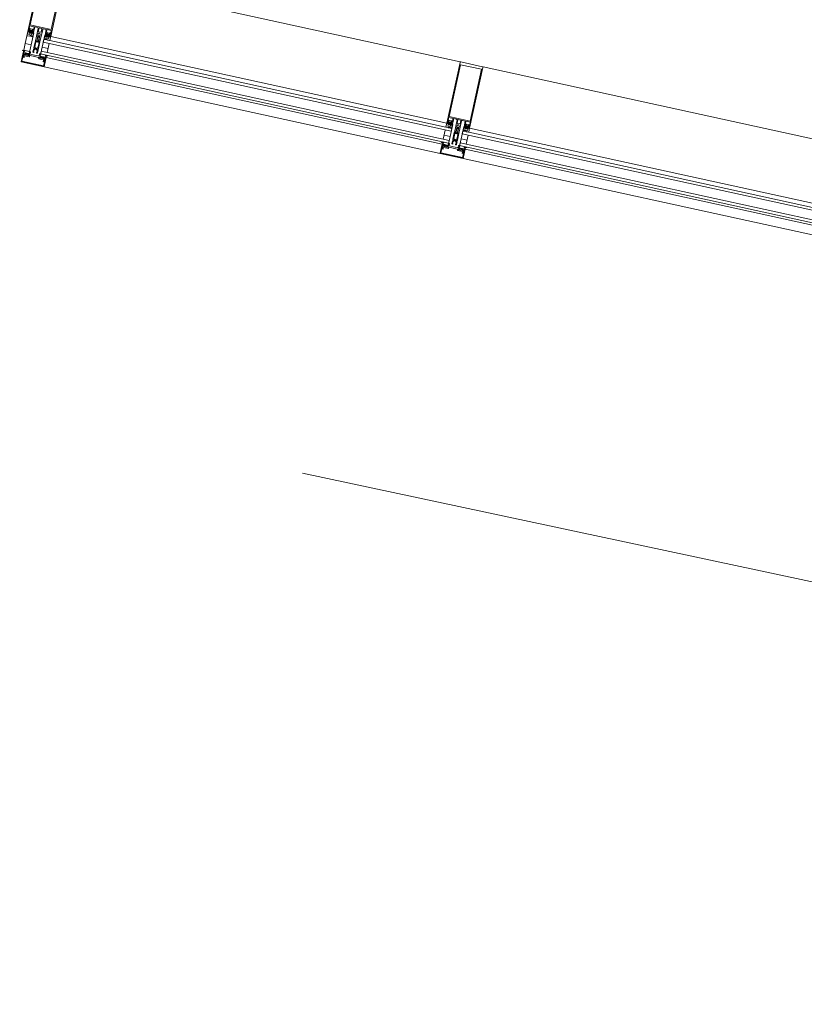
# Model space of a CAD drawing. Header units: metres. Extents: x 233012 to 233264, y 553571 to 554014.
# Tile 95 of 256: x 233189.49 to 233191.16, y 553799.75 to 553801.85. Entities that reach past the tile are written whole.
import ezdxf

# ---------------------------------------------------------------- set-up
doc = ezdxf.new("R2010")
doc.units = ezdxf.units.M
doc.linetypes.add('NLCS-HIDDEN', pattern=[4, 2, -2])
for name, color, linetype, lineweight in [('A-N---NPP', 251, 'NLCS-HIDDEN', 9), ('A-NL$1A_detailuitwerking', 252, 'Continuous', 5), ('A-NL$1B_3D-modellen_algemeen', 252, 'Continuous', 5), ('A-NL30_stijlen_dorpels-pui', 252, 'Continuous', 5), ('A-NL38_vlakvullingen-pui', 252, 'Continuous', 5)]:
    doc.layers.add(name, color=color, linetype=linetype, lineweight=lineweight)

# ---------------------------------------------------------------- blocks, each defined once
blk = doc.blocks.new('NLRS_21_CWP_dubbele beglazing_gen_mie - dubbele beglazing_gen-2812561-01_Situatie')
at = {"layer": 'A-NL38_vlakvullingen-pui'}
for p, q in [((0.588, 0.032), (-0.588, 0.032)), ((-0.588, 0.032), (-0.588, 0.026)), ((-0.588, 0.026), (0.588, 0.026)), ((0.588, 0.026), (0.588, 0.032)), ((0.588, 0.006), (-0.588, 0.006)), ((-0.588, 0.006), (-0.588, 0)), ((-0.588, 0), (0.588, 0)), ((0.588, 0), (0.588, 0.006))]:
    blk.add_line(p, q, dxfattribs=at)
blk = doc.blocks.new('Rectangular Mullion - NLRS_31_CWM_vliesgevelprofiel bxh 50x200_gen_mie-2811811-01_Situatie')
at = {"layer": 'A-NL30_stijlen_dorpels-pui'}
for p, q in [((233199.8898, 553827.935), (233199.6439, 553826.8115)), ((233200.0207, 553827.9063), (233199.7748, 553826.7829)), ((233200.0656, 553827.8965), (233199.8198, 553826.7731)), ((233199.8393, 553826.7688), (233200.0851, 553827.8922)), ((233200.0209, 553827.9063), (233200.0294, 553827.9044)), ((233200.0353, 553827.9031), (233200.0548, 553827.8988)), ((233199.7836, 553826.781), (233199.775, 553826.7828)), ((233199.809, 553826.7754), (233199.7895, 553826.7797))]:
    blk.add_line(p, q, dxfattribs=at)
blk = doc.blocks.new('Rectangular Mullion - vliesgevelprofiel_gen_bxh200x50-V135-01_Situatie')
at = {"layer": 'A-NL30_stijlen_dorpels-pui'}
h = blk.add_hatch(color=256, dxfattribs=at)
h.paths.add_polyline_path([(0.025, 0.1735), (0.0229, 0.1692), (0.0229, 0.0561)])
h.paths.add_polyline_path([(-0.0229, 0.1692), (-0.025, 0.1735), (-0.0229, 0.0561)])
at = {"layer": 'A-NL$1A_detailuitwerking'}
for p, q in [((-0.025, 0.1735), (-0.025, 0.0408)), ((0.0235, 0.175), (-0.0235, 0.175)), ((-0.0229, 0.0561), (-0.0229, 0.1692)), ((-0.0229, 0.1692), (0.0229, 0.1692)), ((0.0229, 0.1692), (0.0229, 0.0561)), ((0.025, 0.0408), (0.025, 0.1735)), ((-0.0235, 0.0481), (-0.0235, 0.0538)), ((-0.0235, 0.0538), (-0.0141, 0.0538)), ((-0.0217, 0.0481), (-0.0235, 0.0481)), ((-0.0235, 0.0422), (-0.0235, 0.0449)), ((-0.0235, 0.0449), (-0.0141, 0.0449)), ((-0.0217, 0.0422), (-0.0235, 0.0422)), ((-0.0231, 0.0408), (-0.0217, 0.0422)), ((0.0229, 0.0561), (-0.0229, 0.0561)), ((-0.0229, 0.0469), (-0.0217, 0.0481)), ((-0.0218, 0.0445), (-0.0226, 0.0435)), ((-0.0212, 0.0472), (-0.0222, 0.0461)), ((-0.0212, 0.0417), (-0.0212, 0.0429)), ((-0.0207, 0.0434), (-0.0197, 0.0434)), ((-0.0171, 0.0475), (-0.0205, 0.0475)), ((-0.0176, 0.044), (-0.02, 0.044)), ((-0.0192, 0.0427), (-0.0198, 0.0412)), ((-0.0178, 0.0412), (-0.0184, 0.0427)), ((-0.0179, 0.0434), (-0.0169, 0.0434)), ((-0.0154, 0.0461), (-0.0164, 0.0472)), ((-0.0164, 0.0429), (-0.0164, 0.0417)), ((-0.0141, 0.0481), (-0.0159, 0.0481)), ((-0.0159, 0.0481), (-0.0147, 0.0469)), ((-0.0141, 0.0422), (-0.0159, 0.0422)), ((-0.0159, 0.0422), (-0.0145, 0.0408)), ((-0.015, 0.0435), (-0.0158, 0.0445)), ((-0.0141, 0.0538), (-0.0141, 0.0481)), ((-0.0141, 0.0449), (-0.0141, 0.0422)), ((-0.0126, 0.0413), (-0.0126, 0.0533)), ((-0.0121, 0.0538), (-0.0065, 0.0538)), ((-0.005, 0.0523), (-0.005, 0.0253)), ((-0.0032, 0.0459), (-0.0032, 0.0533)), ((-0.0027, 0.0538), (0.0027, 0.0538)), ((0.0027, 0.0454), (-0.0027, 0.0454)), ((-0.002, 0.0406), (-0.0009, 0.0426)), ((0.0009, 0.0426), (0.002, 0.0406)), ((0.0032, 0.0533), (0.0032, 0.0459)), ((0.005, 0.0253), (0.005, 0.0523)), ((0.0065, 0.0538), (0.0121, 0.0538)), ((0.0126, 0.0533), (0.0126, 0.0413)), ((0.0141, 0.0481), (0.0141, 0.0538)), ((0.0141, 0.0538), (0.0235, 0.0538)), ((0.0159, 0.0481), (0.0141, 0.0481)), ((0.0141, 0.0422), (0.0141, 0.0449)), ((0.0141, 0.0449), (0.0235, 0.0449)), ((0.0159, 0.0422), (0.0141, 0.0422)), ((0.0145, 0.0408), (0.0159, 0.0422)), ((0.0147, 0.0469), (0.0159, 0.0481)), ((0.0158, 0.0445), (0.015, 0.0435)), ((0.0164, 0.0472), (0.0154, 0.0461)), ((0.0164, 0.0417), (0.0164, 0.0429)), ((0.0169, 0.0434), (0.0179, 0.0434)), ((0.0205, 0.0475), (0.0171, 0.0475)), ((0.02, 0.044), (0.0176, 0.044)), ((0.0184, 0.0427), (0.0178, 0.0412)), ((0.0198, 0.0412), (0.0192, 0.0427)), ((0.0197, 0.0434), (0.0207, 0.0434)), ((0.0222, 0.0461), (0.0212, 0.0472)), ((0.0212, 0.0429), (0.0212, 0.0417)), ((0.0235, 0.0481), (0.0217, 0.0481)), ((0.0217, 0.0481), (0.0229, 0.0469)), ((0.0235, 0.0422), (0.0217, 0.0422)), ((0.0217, 0.0422), (0.0231, 0.0408)), ((0.0226, 0.0435), (0.0218, 0.0445)), ((0.0235, 0.0538), (0.0235, 0.0481)), ((0.0235, 0.0449), (0.0235, 0.0422)), ((-0.025, 0.0408), (-0.0231, 0.0408)), ((-0.0236, 0.0408), (-0.025, 0.0408)), ((-0.025, 0.0408), (-0.025, 0.0329)), ((-0.025, 0.0329), (-0.0245, 0.032)), ((-0.0245, 0.032), (-0.0197, 0.032)), ((-0.0229, 0.0401), (-0.0236, 0.0408)), ((-0.0219, 0.0408), (-0.023, 0.0408)), ((-0.0216, 0.0401), (-0.0229, 0.0401)), ((-0.0228, 0.0402), (-0.0214, 0.0401)), ((-0.0216, 0.0384), (-0.016, 0.0384)), ((-0.0216, 0.0349), (-0.0216, 0.0384)), ((-0.016, 0.0349), (-0.0216, 0.0349)), ((-0.0198, 0.0412), (-0.0207, 0.0412)), ((-0.0197, 0.032), (-0.0189, 0.0334)), ((-0.0169, 0.0412), (-0.0178, 0.0412)), ((-0.0157, 0.0331), (-0.017, 0.0336)), ((-0.0167, 0.0343), (-0.0143, 0.0332)), ((-0.0161, 0.0402), (-0.0147, 0.0402)), ((-0.016, 0.0384), (-0.016, 0.0349)), ((-0.0146, 0.0389), (-0.0158, 0.0401)), ((-0.0126, 0.0408), (-0.0157, 0.0408)), ((-0.0135, 0.0329), (-0.0157, 0.0331)), ((-0.0145, 0.0408), (-0.0131, 0.0408)), ((-0.0143, 0.0332), (-0.0126, 0.0332)), ((-0.0137, 0.032), (-0.0129, 0.032)), ((-0.0126, 0.0332), (-0.0126, 0.0408)), ((-0.0034, 0.0248), (-0.005, 0.0248)), ((-0.005, 0.0248), (-0.005, 0.0107)), ((-0.0045, 0.0248), (-0.0035, 0.0248)), ((-0.0035, 0.0119), (-0.0035, 0.0228)), ((-0.003, 0.0233), (-0.0017, 0.0233)), ((-0.0025, 0.0267), (-0.002, 0.0283)), ((-0.0025, 0.0258), (-0.0025, 0.0267)), ((-0.002, 0.0283), (-0.002, 0.0406)), ((-0.0009, 0.0363), (-0.0019, 0.0346)), ((-0.0017, 0.0233), (-0.0005, 0.024)), ((-0.0013, 0.0338), (-0.0004, 0.0354)), ((0.0004, 0.0353), (0.0013, 0.0338)), ((0.0005, 0.024), (0.0017, 0.0233)), ((0.0019, 0.0346), (0.0009, 0.0363)), ((0.0017, 0.0233), (0.003, 0.0233)), ((0.002, 0.0406), (0.002, 0.0283)), ((0.002, 0.0283), (0.0025, 0.0267)), ((0.0025, 0.0267), (0.0025, 0.0258)), ((0.005, 0.0248), (0.0034, 0.0248)), ((0.0035, 0.0248), (0.0045, 0.0248)), ((0.0035, 0.0228), (0.0035, 0.0119)), ((0.005, 0.0107), (0.005, 0.0248)), ((0.0157, 0.0408), (0.0126, 0.0408)), ((0.0126, 0.0408), (0.0126, 0.0332)), ((0.0126, 0.0332), (0.0143, 0.0332)), ((0.0129, 0.032), (0.0137, 0.032)), ((0.0131, 0.0408), (0.0145, 0.0408)), ((0.0157, 0.0331), (0.0135, 0.0329)), ((0.0143, 0.0332), (0.0167, 0.0343)), ((0.0158, 0.0401), (0.0146, 0.0389)), ((0.0147, 0.0402), (0.0161, 0.0402)), ((0.017, 0.0336), (0.0157, 0.0331)), ((0.016, 0.0349), (0.016, 0.0384)), ((0.016, 0.0384), (0.0216, 0.0384)), ((0.0216, 0.0349), (0.016, 0.0349)), ((0.0178, 0.0412), (0.0169, 0.0412)), ((0.0189, 0.0334), (0.0197, 0.032)), ((0.0197, 0.032), (0.0245, 0.032)), ((0.0207, 0.0412), (0.0198, 0.0412)), ((0.0214, 0.0401), (0.0228, 0.0402)), ((0.0229, 0.0401), (0.0216, 0.0401)), ((0.0216, 0.0384), (0.0216, 0.0349)), ((0.023, 0.0408), (0.0219, 0.0408)), ((0.0236, 0.0408), (0.0229, 0.0401)), ((0.0231, 0.0408), (0.025, 0.0408)), ((0.025, 0.0408), (0.0236, 0.0408)), ((0.0245, 0.032), (0.025, 0.0329)), ((0.025, 0.0329), (0.025, 0.0408)), ((-0.0217, 0), (-0.0227, -0.0018)), ((-0.0105, 0), (-0.0217, 0)), ((-0.0099, -0.0011), (-0.0105, 0)), ((-0.0037, 0.0075), (-0.005, 0.0069)), ((-0.005, 0.0069), (-0.005, 0.0011)), ((-0.0048, 0.0098), (-0.0037, 0.0075)), ((-0.0037, 0.0011), (-0.0037, 0.0047)), ((-0.0027, 0.0011), (-0.0037, 0.0011)), ((-0.0026, 0.0119), (-0.0035, 0.0119)), ((-0.0034, 0.0055), (-0.0007, 0.0082)), ((-0.0026, 0.0096), (-0.0026, 0.0119)), ((-0.0011, 0.0099), (-0.0017, 0.0092)), ((0.0007, 0.0082), (0.0034, 0.0055)), ((0.0017, 0.0092), (0.0011, 0.0099)), ((0.0035, 0.0119), (0.0026, 0.0119)), ((0.0026, 0.0119), (0.0026, 0.0096)), ((0.0037, 0.0011), (0.0027, 0.0011)), ((0.0037, 0.0075), (0.0048, 0.0098)), ((0.005, 0.0069), (0.0037, 0.0075)), ((0.0037, 0.0047), (0.0037, 0.0011)), ((0.005, 0.0011), (0.005, 0.0069)), ((0.0105, 0), (0.0099, -0.0011)), ((0.0217, 0), (0.0105, 0)), ((0.0227, -0.0018), (0.0217, 0)), ((-0.0239, -0.005), (-0.025, -0.005)), ((-0.025, -0.005), (-0.025, -0.0235)), ((-0.0249, -0.0027), (-0.0248, -0.0045)), ((-0.0248, -0.0045), (-0.0193, -0.0045)), ((-0.0227, -0.0086), (-0.0239, -0.005)), ((-0.0237, -0.0122), (-0.0234, -0.0111)), ((-0.0237, -0.0235), (-0.0237, -0.0122)), ((-0.0203, -0.005), (-0.0235, -0.005)), ((-0.0235, -0.005), (-0.0225, -0.0088)), ((-0.0207, -0.008), (-0.0207, -0.0064)), ((-0.0207, -0.0064), (-0.0195, -0.0064)), ((-0.0205, -0.0144), (-0.0205, -0.0115)), ((-0.0195, -0.0055), (-0.0203, -0.005)), ((-0.02, -0.011), (-0.0108, -0.011)), ((-0.0194, -0.0062), (-0.0199, -0.0068)), ((-0.0199, -0.0068), (-0.0194, -0.0076)), ((-0.0113, -0.009), (-0.0197, -0.009)), ((-0.0195, -0.0064), (-0.0195, -0.0055)), ((-0.0185, -0.0064), (-0.0185, -0.0048)), ((-0.0185, -0.0048), (-0.0172, -0.0048)), ((-0.0163, -0.0064), (-0.0185, -0.0064)), ((-0.018, -0.0071), (-0.0142, -0.0071)), ((-0.0172, -0.0048), (-0.0163, -0.0064)), ((-0.0159, -0.0064), (-0.015, -0.0048)), ((-0.0137, -0.0064), (-0.0159, -0.0064)), ((-0.015, -0.0048), (-0.0137, -0.0048)), ((-0.0137, -0.0048), (-0.0137, -0.0064)), ((-0.0129, -0.0045), (-0.0099, -0.0045)), ((-0.0123, -0.0068), (-0.0128, -0.0062)), ((-0.0128, -0.0076), (-0.0123, -0.0068)), ((-0.0117, -0.005), (-0.0125, -0.0055)), ((-0.0125, -0.0055), (-0.0125, -0.0064)), ((-0.0125, -0.0064), (-0.0113, -0.0064)), ((0, -0.005), (-0.0117, -0.005)), ((-0.0113, -0.0064), (-0.0113, -0.009)), ((-0.0099, -0.0045), (-0.0099, -0.0011)), ((-0.0098, -0.01), (-0.0098, -0.0091)), ((-0.0088, -0.0081), (0, -0.0081)), ((0.0117, -0.005), (0, -0.005)), ((0, -0.0081), (0.0088, -0.0081)), ((0.0098, -0.0091), (0.0098, -0.01)), ((0.0099, -0.0011), (0.0099, -0.0045)), ((0.0099, -0.0045), (0.0129, -0.0045)), ((0.0108, -0.011), (0.02, -0.011)), ((0.0113, -0.009), (0.0113, -0.0064)), ((0.0113, -0.0064), (0.0125, -0.0064)), ((0.0197, -0.009), (0.0113, -0.009)), ((0.0125, -0.0055), (0.0117, -0.005)), ((0.0128, -0.0062), (0.0123, -0.0068)), ((0.0123, -0.0068), (0.0128, -0.0076)), ((0.0125, -0.0064), (0.0125, -0.0055)), ((0.0137, -0.0064), (0.0137, -0.0048)), ((0.0137, -0.0048), (0.015, -0.0048)), ((0.0159, -0.0064), (0.0137, -0.0064)), ((0.0142, -0.0071), (0.018, -0.0071)), ((0.015, -0.0048), (0.0159, -0.0064)), ((0.0163, -0.0064), (0.0172, -0.0048)), ((0.0185, -0.0064), (0.0163, -0.0064)), ((0.0172, -0.0048), (0.0185, -0.0048)), ((0.0185, -0.0048), (0.0185, -0.0064)), ((0.0193, -0.0045), (0.0248, -0.0045)), ((0.0199, -0.0068), (0.0194, -0.0062)), ((0.0194, -0.0076), (0.0199, -0.0068)), ((0.0203, -0.005), (0.0195, -0.0055)), ((0.0195, -0.0055), (0.0195, -0.0064)), ((0.0195, -0.0064), (0.0207, -0.0064)), ((0.0235, -0.005), (0.0203, -0.005)), ((0.0205, -0.0115), (0.0205, -0.0144)), ((0.0207, -0.0064), (0.0207, -0.008)), ((0.0225, -0.0088), (0.0235, -0.005)), ((0.0239, -0.005), (0.0227, -0.0086)), ((0.0234, -0.0111), (0.0237, -0.0122)), ((0.0237, -0.0122), (0.0237, -0.0235)), ((0.025, -0.005), (0.0239, -0.005)), ((0.0248, -0.0045), (0.0249, -0.0027)), ((0.025, -0.0235), (0.025, -0.005)), ((0.0237, -0.0235), (-0.0237, -0.0235)), ((-0.0235, -0.025), (0.0235, -0.025))]:
    blk.add_line(p, q, dxfattribs=at)
for centre, radius, start, end in [((0.0479, 0.0302), 0.05, 178.5827, 184.3141), ((0.0479, 0.0302), 0.0494, 175.7977, 184.735), ((-0.0479, 0.0302), 0.0494, 355.265, 4.2023), ((-0.0479, 0.0302), 0.05, 1.4173, 5.0304), ((-0.0479, 0.0302), 0.05, 355.6859, 1.4173), ((-0.0405, -0.0208), 0.02, 18.18, 31.3119)]:
    blk.add_arc(centre, radius, start, end, dxfattribs=at)
for centre, major_axis, start_param, end_param in [((-0.0235, 0.1735), (0, 0.0015), 0, 1.570797), ((0.0235, 0.1735), (-0.00134, 0.00068), 3.610616, 5.181413), ((-0.0226, 0.0465), (0.00015, 0.000477), 1.089743, 4.231336), ((-0.0218, 0.0434), (-0.00042, 0.000656), 0.855684, 2.323661), ((-0.019, 0.0419), (-0.0029, 0.00121), 0.143822, 0.749382), ((-0.0212, 0.044), (0.00074, 0.000305), 0.481671, 2.052467), ((-0.0205, 0.0465), (-0.000747, 0.000665), 5.439233, 6.224631), ((-0.0207, 0.0429), (0.000191, 0.000462), 0.392699, 1.963495), ((-0.0198, 0.0449), (0.000871, 0.000312), 3.119136, 4.159926), ((-0.0197, 0.0429), (0.00029, 0.000418), 4.931333, 6.889198), ((-0.0179, 0.0429), (0, 0.000509), 0, 1.957866), ((-0.0178, 0.0449), (0.000078, 0.000922), 3.434707, 4.475497), ((-0.0171, 0.0465), (0.000949, 0.000316), 0.463648, 1.249046), ((-0.0164, 0.044), (-0.000794, 0.000098), 3.979138, 5.533029), ((-0.0169, 0.0429), (0.000178, 0.000467), 5.07571, 6.646506), ((-0.0186, 0.0419), (-0.00309, 0.00055), 2.965091, 3.571207), ((-0.0158, 0.0434), (-0.000096, 0.000774), 3.265663, 4.733634), ((-0.015, 0.0465), (0.000009, 0.0005), 2.374704, 5.516297), ((-0.0121, 0.0533), (0.000438, 0.000241), 1.068763, 2.639559), ((-0.0065, 0.0523), (0.00106, 0.00106), 5.497787, 7.068583), ((-0.0027, 0.0533), (0.000417, 0.000275), 0.987844, 2.55864), ((-0.0027, 0.0459), (-0.000101, 0.00049), 1.36835, 2.939147), ((0, 0.0421), (-0.001, 0.00003), 3.695167, 5.789562), ((0.0027, 0.0533), (0.000479, 0.000145), 5.989184, 7.55998), ((0.0027, 0.0459), (0.000069, 0.000495), 3.280743, 4.851539), ((0.0065, 0.0523), (0.00145, 0.00038), 1.314602, 2.885398), ((0.0121, 0.0533), (0.0005, 0.000018), 6.247532, 7.818328), ((0.015, 0.0465), (-0.00008, 0.000494), 0.624523, 3.766116), ((0.0158, 0.0434), (-0.000361, 0.000691), 0.944564, 2.412535), ((0.0186, 0.0419), (-0.00309, 0.00057), 6.211958, 6.818073), ((0.0164, 0.044), (-0.0008, 0.000022), 4.041581, 5.595472), ((0.0171, 0.0465), (0.000973, 0.00023), 1.338972, 2.124371), ((0.0169, 0.0429), (-0.000077, 0.000494), 6.128334, 7.69913), ((0.0178, 0.0449), (0.000925, 0.000023), 3.437778, 4.478568), ((0.0179, 0.0429), (0.000463, 0.00021), 5.470133, 7.427998), ((0.0197, 0.0429), (0.000384, 0.000334), 0.854261, 2.812127), ((0.0198, 0.0449), (-0.000787, 0.000486), 2.332935, 3.373724), ((0.0205, 0.0465), (-0.00099, 0.000139), 4.066141, 4.851539), ((0.0212, 0.044), (-0.000777, 0.000191), 4.080745, 5.651541), ((0.0207, 0.0429), (-0.000236, 0.000441), 4.220992, 5.791788), ((0.019, 0.0419), (-0.00313, 0.00029), 2.882626, 3.488186), ((0.0218, 0.0434), (-0.000764, 0.000153), 2.016696, 3.484673), ((0.0226, 0.0465), (-0.000218, 0.00045), 1.904941, 5.046534), ((-0.0228, 0.0405), (-0.000272, 0.000187), 5.926495, 8.415104), ((-0.0187, 0.0434), (-0.00275, 0.00338), 1.737235, 3.180711), ((-0.0188, 0.0437), (0.00421, 0.00128), 3.790712, 5.063531), ((-0.0207, 0.0417), (0, 0.0005), 1.570796, 3.141593), ((-0.0137, 0.0427), (-0.0037, 0.01), 2.275457, 2.785703), ((-0.0168, 0.034), (0.000208, 0.000281), 0.218792, 3.289317), ((-0.0169, 0.0417), (0.000224, 0.000447), 3.60524, 5.176037), ((-0.0147, 0.0395), (0.000532, 0.000373), 4.187828, 7.242969), ((-0.0134, 0.0323), (0.000476, 0.000365), 5.105496, 7.288456), ((-0.0131, 0.0413), (0.000491, 0.000095), 4.522136, 6.092932), ((-0.0045, 0.0253), (-0.000073, 0.000495), 1.425068, 2.995864), ((-0.0035, 0.0258), (-0.000759, 0.000651), 2.27987, 3.850666), ((-0.003, 0.0228), (0.000094, 0.000491), 0.190253, 1.761049), ((-0.0034, 0.0263), (0.00085, 0.00123), 3.746317, 5.392409), ((0.0479, 0.0302), (0.0263, 0.0425), 2.037369, 2.10043), ((0, 0.0261), (-0.000916, 0.000916), 0.784951, 2.35613), ((0, 0.0358), (-0.000551, 0.000835), 4.652438, 6.72012), ((0, 0.0231), (0.00026, 0.000968), 6.024039, 7.050589), ((0, 0.0351), (0.000492, 0.000091), 0.340637, 2.397257), ((0, 0.0261), (0.000916, 0.000916), 3.926865, 5.498043), ((0.0034, 0.0263), (0.00106, 0.00106), 2.280898, 3.926991), ((0.0035, 0.0258), (0.000894, 0.000447), 2.677945, 4.248741), ((0.003, 0.0228), (0.000094, 0.000491), 4.902642, 6.473438), ((0.0045, 0.0253), (0.000491, 0.000095), 4.522136, 6.092932), ((0.0131, 0.0413), (0.000045, 0.000498), 1.660723, 3.231519), ((0.0134, 0.0323), (-0.000526, 0.000289), 5.127272, 7.310232), ((0.0137, 0.0427), (0.00589, 0.00893), 3.724545, 4.234792), ((0.0147, 0.0395), (0.000479, 0.000439), 0.828624, 3.883765), ((0.0187, 0.0434), (0.00408, 0.00154), 3.629782, 5.073258), ((0.0188, 0.0437), (-0.00406, 0.00169), 1.318109, 2.590928), ((0.0169, 0.0417), (0.000224, 0.000447), 2.034444, 3.60524), ((0.0168, 0.034), (0.000051, 0.000346), 3.778279, 6.848805), ((0.0207, 0.0417), (-0.000199, 0.000459), 2.73277, 4.303566), ((0.0228, 0.0405), (0.000011, 0.00033), 3.214304, 5.702913), ((-0.003, 0.0107), (-0.00168, 0.00109), 0.576286, 1.012179), ((-0.004, 0.0011), (-0.000851, 0.000526), 0.553574, 2.300346), ((-0.0037, 0.0011), (-0.000689, 0.000725), 2.206027, 3.952898), ((-0.0027, 0.0047), (0.000973, 0.00023), 2.124361, 2.909769), ((-0.0021, 0.0096), (-0.000133, 0.000482), 1.269335, 3.656781), ((0, 0.0089), (-0.00064, 0.00136), 5.844841, 6.63087), ((0, 0.0075), (-0.000995, 0.000098), 4.810157, 5.59648), ((0, 0.0089), (0.00106, 0.00106), 0, 0.786029), ((0, 0.0075), (-0.0009, 0.000435), 4.377786, 5.16411), ((0.0021, 0.0096), (0.000017, 0.0005), 2.390403, 4.777849), ((0.0037, 0.0011), (0.000954, 0.000301), 2.836182, 4.583053), ((0.0027, 0.0047), (-0.000433, 0.000901), 4.264357, 5.049764), ((0.004, 0.0011), (-0.000238, 0.000971), 2.725757, 4.472529), ((0.003, 0.0107), (0.00136, 0.00146), 5.026291, 5.462185), ((-0.0275, -0.0005), (-0.000179, 0.000356), 5.816041, 8.699377), ((-0.0289, -0.0059), (0.0019, 0.00472), 5.774591, 6.407606), ((-0.0279, -0.0064), (-0.0034, 0.00526), 4.937872, 5.648125), ((-0.0232, -0.0016), (-0.00002, 0.0005), 2.315222, 4.147817), ((-0.0213, -0.0106), (-0.00021, 0.00212), 0.853429, 1.671043), ((-0.0229, -0.0101), (-0.000186, 0.000572), 6.098445, 8.08587), ((-0.0234, -0.0088), (0.000392, 0.00058), 4.259893, 5.620941), ((-0.0231, -0.0089), (-0.000567, 0.000163), 2.039914, 3.694817), ((-0.021, -0.0144), (0.000426, 0.000262), 2.907544, 5.731836), ((-0.0197, -0.008), (-0.000984, 0.000175), 0.176495, 1.747291), ((-0.02, -0.0115), (-0.000109, 0.000487), 6.059964, 7.63516), ((-0.0136, -0.0055), (-0.00565, 0.00119), 0.037592, 0.33537), ((-0.0188, -0.0071), (0.000752, 0.000274), 3.490658, 5.934119), ((-0.0134, -0.0071), (-0.000545, 0.000585), 0.821052, 3.264513), ((-0.0186, -0.0055), (-0.0054, 0.00202), 3.371602, 3.66938), ((-0.0108, -0.01), (0.00099, 0.000135), 4.576916, 6.147712), ((-0.0088, -0.0091), (0.00016, 0.000986), 0.160875, 1.731672), ((0.0088, -0.0091), (0.000994, 0.000098), 6.184488, 7.755284), ((0.0108, -0.01), (0.000828, 0.00056), 2.546448, 4.117244), ((0.0186, -0.0055), (0.00385, 0.0043), 2.132148, 2.429925), ((0.0134, -0.0071), (-0.000725, 0.000338), 1.134464, 3.577925), ((0.0188, -0.0071), (-0.000545, 0.000585), 0.821052, 3.264513), ((0.0136, -0.0055), (-0.00521, 0.00247), 3.45679, 3.754568), ((0.0197, -0.008), (-0.000792, 0.000609), 2.225893, 3.79669), ((0.02, -0.0115), (0.00025, 0.000432), 5.234915, 6.81011), ((0.021, -0.0144), (0.000465, 0.000184), 2.765017, 5.589309), ((0.0405, -0.0208), (0.0079, 0.0184), 1.429922, 1.659117), ((0.0231, -0.0089), (0.000351, 0.000474), 1.933959, 3.588861), ((0.0234, -0.0088), (-0.000694, 0.000089), 6.096728, 7.458055), ((0.0232, -0.0016), (0.000115, 0.000487), 2.326219, 4.158815), ((0.0213, -0.0106), (0.00163, 0.00137), 5.381461, 6.199018), ((0.0229, -0.0101), (-0.000427, 0.000424), 3.377916, 5.36534), ((0.0279, -0.0064), (0.006, 0.00179), 1.341626, 2.05188), ((0.0289, -0.0059), (0.00507, 0.00044), 1.742832, 2.375847), ((0.0275, -0.0005), (-0.000114, 0.000382), 3.109846, 5.993182), ((-0.0235, -0.0235), (-0.0013, 0.00074), 0.515188, 2.085985), ((0.0235, -0.0235), (-0.00046, 0.00143), 2.831899, 4.400972)]:
    blk.add_ellipse(centre, major_axis=major_axis, ratio=1, start_param=start_param, end_param=end_param, dxfattribs=at)
blk = doc.blocks.new('Rectangular Mullion - NLRS_31_CWM_vliesgevelprofiel bxh 50x200_gen_mie-V61-01_Situatie')
at = {"layer": 'A-NL30_stijlen_dorpels-pui'}
for p, q in [((-0.025, 0.025), (0.025, 0.025)), ((-0.025, 0.005), (-0.025, 0.025)), ((0.025, 0.025), (0.025, 0.005)), ((-0.012, 0.005), (-0.025, 0.005)), ((-0.012, -0.041), (-0.012, 0.005)), ((0.025, 0.005), (0.012, 0.005)), ((0.012, 0.005), (0.012, -0.041)), ((-0.025, -0.041), (-0.012, -0.041)), ((0.012, -0.041), (0.025, -0.041))]:
    blk.add_line(p, q, dxfattribs=at)
blk = doc.blocks.new('NLRS_41_GM_WPB_geisoleerde kantplank_gen_mie - d_175-6804784-01_Situatie')
at = {"layer": 'A-NL$1B_3D-modellen_algemeen'}
for p, q in [((-3.4575, 0.015), (-3.4575, 0.0408)), ((-3.4575, 0), (-3.4575, 0.015)), ((-3.4445, 0.015), (-3.4575, 0.015)), ((-3.4445, 0), (-3.4575, 0)), ((-3.4075, 0.015), (-3.4205, 0.015)), ((-2.5295, 0.015), (-2.5425, 0.015)), ((-2.4925, 0.015), (-2.5055, 0.015))]:
    blk.add_line(p, q, dxfattribs=at)
blk = doc.blocks.new('NLRS_21_CWP_dubbele beglazing_gen_mie - dubbele beglazing_gen-5928581-01_Situatie')
at = {"layer": 'A-NL38_vlakvullingen-pui'}
for p, q in [((0.4455, 0.032), (-0.4455, 0.032)), ((-0.4455, 0.032), (-0.4455, 0.026)), ((-0.4455, 0.026), (0.4455, 0.026)), ((0.4455, 0.026), (0.4455, 0.032)), ((0.4455, 0.006), (-0.4455, 0.006)), ((-0.4455, 0.006), (-0.4455, 0)), ((-0.4455, 0), (0.4455, 0)), ((0.4455, 0), (0.4455, 0.006))]:
    blk.add_line(p, q, dxfattribs=at)
blk = doc.blocks.new('Rectangular Mullion - NLRS_31_CWM_vliesgevelprofiel bxh 50x200_gen_mie-5928579-01_Situatie')
at = {"layer": 'A-NL30_stijlen_dorpels-pui'}
for p, q in [((233190.4252, 553801.7581), (233189.5802, 553801.943)), ((233189.5441, 553801.7779), (233189.5483, 553801.7974)), ((233189.5496, 553801.8033), (233189.5515, 553801.8119)), ((233190.3965, 553801.6272), (233189.5515, 553801.8121)), ((233190.3867, 553801.5822), (233189.5417, 553801.7672)), ((233189.5374, 553801.7476), (233190.3824, 553801.5627)), ((233190.3965, 553801.627), (233190.3946, 553801.6184)), ((233190.3933, 553801.6125), (233190.3891, 553801.593))]:
    blk.add_line(p, q, dxfattribs=at)

msp = doc.modelspace()

# ---------------------------------------------------------------- linework, layer by layer
at = {"layer": 'A-N---NPP', "flags": 128}
msp.add_lwpolyline([(233208.526, 553888.618), (233228.609, 553980.395), (233099.954, 554008.548), (233025.404, 553667.867), (233154.055, 553639.689), (233189.361, 553801.036), (233206.475, 553797.378), (233225.622, 553884.877)], close=True, dxfattribs=at)

# ---------------------------------------------------------------- block references
at = {"layer": 'A-NL$1B_3D-modellen_algemeen', "rotation": 347.6567290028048}
msp.add_blockref('NLRS_41_GM_WPB_geisoleerde kantplank_gen_mie - d_175-6804784-01_Situatie', (233192.8715, 553801.0436), dxfattribs=at)
at = {"layer": 'A-NL30_stijlen_dorpels-pui'}
for name, p, rotation in [('Rectangular Mullion - vliesgevelprofiel_gen_bxh200x50-V135-01_Situatie', (233189.5184, 553801.7774), 347.6567290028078), ('Rectangular Mullion - vliesgevelprofiel_gen_bxh200x50-V135-01_Situatie', (233190.4122, 553801.5818), 347.6567290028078), ('Rectangular Mullion - NLRS_31_CWM_vliesgevelprofiel bxh 50x200_gen_mie-2811811-01_Situatie', (-320636.3375, 787001.3913), 270.0000000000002)]:
    msp.add_blockref(name, p, dxfattribs=dict(at, rotation=rotation))
msp.add_blockref('Rectangular Mullion - NLRS_31_CWM_vliesgevelprofiel bxh 50x200_gen_mie-5928579-01_Situatie', (0, 0), dxfattribs=at)
at = {"layer": 'A-NL30_stijlen_dorpels-pui', "extrusion": (0, 0, -1), "rotation": 192.3432709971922}
for p in [(-233189.5184, 553801.7774), (-233190.4122, 553801.5818)]:
    msp.add_blockref('Rectangular Mullion - NLRS_31_CWM_vliesgevelprofiel bxh 50x200_gen_mie-V61-01_Situatie', p, dxfattribs=at)
at = {"layer": 'A-NL38_vlakvullingen-pui', "rotation": 347.6567290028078}
for name, p in [('NLRS_21_CWP_dubbele beglazing_gen_mie - dubbele beglazing_gen-5928581-01_Situatie', (233189.9653, 553801.6796)), ('NLRS_21_CWP_dubbele beglazing_gen_mie - dubbele beglazing_gen-2812561-01_Situatie', (233190.9983, 553801.4535))]:
    msp.add_blockref(name, p, dxfattribs=at)

doc.saveas('drawing.dxf')
